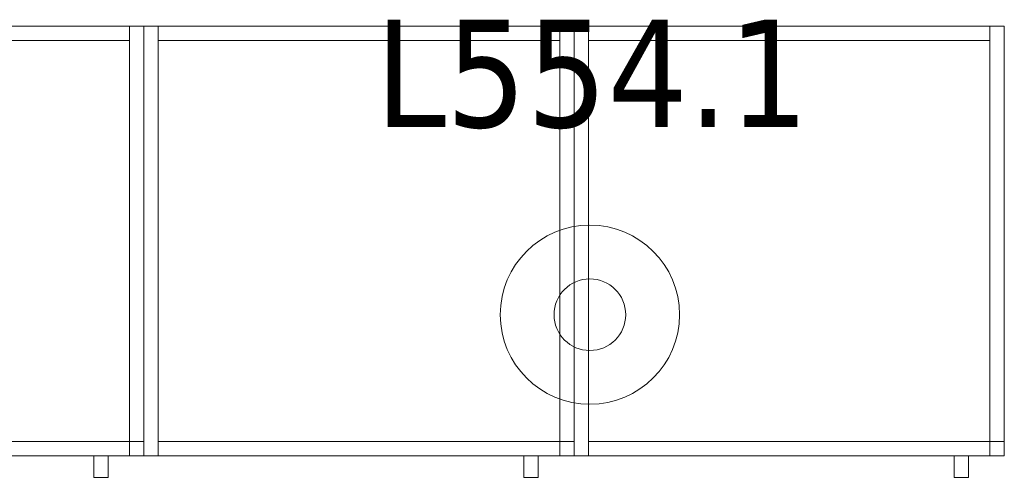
# Model space of a CAD drawing. Header units: metres. Extents: x 397.7 to 427.5, y 12.7 to 28.4.
# Tile 20 of 128: x 406.4 to 407.8, y 21 to 21.6. Entities that reach past the tile are written whole.
import ezdxf

# ---------------------------------------------------------------- set-up
doc = ezdxf.new("R2010")
doc.units = ezdxf.units.M
for name, color, linetype, lineweight in [('02_MOBILIARIO', 7, 'Continuous', 18), ('A-DETL-____-MBND', 7, 'Continuous', 18), ('A-DETL-GENF-OTLN', 7, 'Continuous', 18), ('E-LITE-EQPM-IDEN', 7, 'Continuous', 30)]:
    doc.layers.add(name, color=color, linetype=linetype, lineweight=lineweight)
doc.styles.add('Tahoma_4', font='tahoma.ttf', dxfattribs={"height": 0.15})

# ---------------------------------------------------------------- blocks, each defined once
blk = doc.blocks.new('Family - Armai 60x60x60_P5-151257-08_ENLLUMENAT_P5')
at = {"layer": 'A-DETL-____-MBND', "color": 253, "true_color": 0xaaaaaa}
for p, q in [((0, 0.03), (0, 0.63)), ((0, 0.63), (0, 0.03)), ((0, 0.63), (0.6, 0.63)), ((0.6, 0.63), (0, 0.63)), ((0, 0.03), (0, 0.63)), ((0, 0.63), (0, 0.03)), ((0, 0.63), (0.6, 0.63)), ((0.6, 0.63), (0, 0.63)), ((0, 0.03), (0, 0.63)), ((0, 0.63), (0.02, 0.63)), ((0, 0.63), (0.02, 0.63)), ((0, 0.63), (0, 0.03)), ((0.02, 0.63), (0.02, 0.03)), ((0.02, 0.03), (0.02, 0.63)), ((0.02, 0.61), (0.02, 0.63)), ((0.02, 0.63), (0.02, 0.61)), ((0.02, 0.63), (0.58, 0.63)), ((0.58, 0.63), (0.02, 0.63)), ((0.58, 0.03), (0.58, 0.63)), ((0.58, 0.63), (0.6, 0.63)), ((0.58, 0.63), (0.6, 0.63)), ((0.58, 0.63), (0.58, 0.03)), ((0.58, 0.63), (0.58, 0.61)), ((0.58, 0.63), (0.58, 0.61)), ((0.6, 0.63), (0.6, 0.03)), ((0.6, 0.03), (0.6, 0.63)), ((0.6, 0.63), (0.6, 0.03)), ((0.6, 0.03), (0.6, 0.63)), ((0.6, 0.63), (0.6, 0.03)), ((0.6, 0.03), (0.6, 0.63)), ((0.58, 0.61), (0.02, 0.61)), ((0.02, 0.61), (0.58, 0.61)), ((0.02, 0.03), (0.02, 0.05)), ((0.02, 0.05), (0.02, 0.03)), ((0.02, 0.05), (0.58, 0.05)), ((0.58, 0.05), (0.02, 0.05)), ((0.58, 0.05), (0.58, 0.03)), ((0.58, 0.05), (0.58, 0.03)), ((0.58, 0.03), (0.58, 0.05)), ((0.58, 0.05), (0.6, 0.05)), ((0.58, 0.03), (0.58, 0.05)), ((0.6, 0.05), (0.58, 0.05)), ((0.6, 0.05), (0.6, 0.03)), ((0.6, 0.03), (0.6, 0.05)), ((0.6, 0.03), (0, 0.03)), ((0, 0.03), (0.6, 0.03)), ((0.6, 0.03), (0, 0.03)), ((0, 0.03), (0.6, 0.03)), ((0.02, 0.03), (0, 0.03)), ((0, 0.03), (0.02, 0.03)), ((0.58, 0.03), (0.02, 0.03)), ((0.02, 0.03), (0.58, 0.03)), ((0.53, 0), (0.53, 0.03)), ((0.53, 0.03), (0.53, 0)), ((0.53, 0.03), (0.55, 0.03)), ((0.55, 0.03), (0.53, 0.03)), ((0.55, 0.03), (0.55, 0)), ((0.55, 0.03), (0.55, 0)), ((0.6, 0.03), (0.58, 0.03)), ((0.58, 0.03), (0.6, 0.03)), ((0.6, 0.03), (0.58, 0.03)), ((0.58, 0.03), (0.6, 0.03)), ((0.55, 0), (0.53, 0)), ((0.53, 0), (0.55, 0))]:
    blk.add_line(p, q, dxfattribs=at)
blk = doc.blocks.new('Family - Armai 60x60x60_P5-151446-08_ENLLUMENAT_P5')
at = {"layer": 'A-DETL-____-MBND', "color": 253, "true_color": 0xaaaaaa}
for p, q in [((0, 0.03), (0, 0.63)), ((0, 0.63), (0, 0.03)), ((0, 0.63), (0.6, 0.63)), ((0.6, 0.63), (0, 0.63)), ((0, 0.03), (0, 0.63)), ((0, 0.63), (0, 0.03)), ((0, 0.63), (0.6, 0.63)), ((0.6, 0.63), (0, 0.63)), ((0, 0.03), (0, 0.63)), ((0, 0.63), (0.02, 0.63)), ((0, 0.63), (0.02, 0.63)), ((0, 0.63), (0, 0.03)), ((0.02, 0.61), (0.02, 0.63)), ((0.02, 0.63), (0.02, 0.61)), ((0.02, 0.63), (0.58, 0.63)), ((0.58, 0.63), (0.02, 0.63)), ((0.02, 0.63), (0.02, 0.03)), ((0.02, 0.03), (0.02, 0.63)), ((0.58, 0.03), (0.58, 0.63)), ((0.58, 0.63), (0.6, 0.63)), ((0.58, 0.63), (0.6, 0.63)), ((0.58, 0.63), (0.58, 0.03)), ((0.58, 0.63), (0.58, 0.61)), ((0.58, 0.63), (0.58, 0.61)), ((0.6, 0.63), (0.6, 0.03)), ((0.6, 0.03), (0.6, 0.63)), ((0.6, 0.63), (0.6, 0.03)), ((0.6, 0.03), (0.6, 0.63)), ((0.6, 0.63), (0.6, 0.03)), ((0.6, 0.03), (0.6, 0.63)), ((0.58, 0.61), (0.02, 0.61)), ((0.02, 0.61), (0.58, 0.61)), ((0.02, 0.03), (0.02, 0.05)), ((0.02, 0.05), (0.02, 0.03)), ((0.02, 0.05), (0.58, 0.05)), ((0.58, 0.05), (0.02, 0.05)), ((0.58, 0.03), (0.58, 0.05)), ((0.58, 0.05), (0.6, 0.05)), ((0.58, 0.03), (0.58, 0.05)), ((0.6, 0.05), (0.58, 0.05)), ((0.58, 0.05), (0.58, 0.03)), ((0.58, 0.05), (0.58, 0.03)), ((0.6, 0.05), (0.6, 0.03)), ((0.6, 0.03), (0.6, 0.05)), ((0.6, 0.03), (0, 0.03)), ((0, 0.03), (0.6, 0.03)), ((0.6, 0.03), (0, 0.03)), ((0, 0.03), (0.6, 0.03)), ((0.02, 0.03), (0, 0.03)), ((0, 0.03), (0.02, 0.03)), ((0.58, 0.03), (0.02, 0.03)), ((0.02, 0.03), (0.58, 0.03)), ((0.53, 0), (0.53, 0.03)), ((0.53, 0.03), (0.53, 0)), ((0.53, 0.03), (0.55, 0.03)), ((0.55, 0.03), (0.53, 0.03)), ((0.55, 0.03), (0.55, 0)), ((0.55, 0.03), (0.55, 0)), ((0.6, 0.03), (0.58, 0.03)), ((0.58, 0.03), (0.6, 0.03)), ((0.6, 0.03), (0.58, 0.03)), ((0.58, 0.03), (0.6, 0.03)), ((0.55, 0), (0.53, 0)), ((0.53, 0), (0.55, 0))]:
    blk.add_line(p, q, dxfattribs=at)
blk = doc.blocks.new('Family - Armai 60x60x60_P5-151561-08_ENLLUMENAT_P5')
at = {"layer": 'A-DETL-____-MBND', "color": 253, "true_color": 0xaaaaaa}
for p, q in [((0, 0.03), (0, 0.63)), ((0, 0.63), (0, 0.03)), ((0, 0.63), (0.6, 0.63)), ((0.6, 0.63), (0, 0.63)), ((0, 0.03), (0, 0.63)), ((0, 0.63), (0, 0.03)), ((0, 0.63), (0.6, 0.63)), ((0.6, 0.63), (0, 0.63)), ((0, 0.03), (0, 0.63)), ((0, 0.63), (0.02, 0.63)), ((0, 0.63), (0.02, 0.63)), ((0, 0.63), (0, 0.03)), ((0.02, 0.61), (0.02, 0.63)), ((0.02, 0.63), (0.02, 0.61)), ((0.02, 0.63), (0.58, 0.63)), ((0.58, 0.63), (0.02, 0.63)), ((0.02, 0.63), (0.02, 0.03)), ((0.02, 0.03), (0.02, 0.63)), ((0.58, 0.63), (0.58, 0.61)), ((0.58, 0.63), (0.58, 0.61)), ((0.58, 0.03), (0.58, 0.63)), ((0.58, 0.63), (0.6, 0.63)), ((0.58, 0.63), (0.6, 0.63)), ((0.58, 0.63), (0.58, 0.03)), ((0.6, 0.63), (0.6, 0.03)), ((0.6, 0.03), (0.6, 0.63)), ((0.6, 0.63), (0.6, 0.03)), ((0.6, 0.03), (0.6, 0.63)), ((0.6, 0.63), (0.6, 0.03)), ((0.6, 0.03), (0.6, 0.63)), ((0.58, 0.61), (0.02, 0.61)), ((0.02, 0.61), (0.58, 0.61)), ((0.02, 0.03), (0.02, 0.05)), ((0.02, 0.05), (0.02, 0.03)), ((0.02, 0.05), (0.58, 0.05)), ((0.58, 0.05), (0.02, 0.05)), ((0.58, 0.05), (0.58, 0.03)), ((0.58, 0.05), (0.58, 0.03)), ((0.58, 0.03), (0.58, 0.05)), ((0.58, 0.05), (0.6, 0.05)), ((0.58, 0.03), (0.58, 0.05)), ((0.6, 0.05), (0.58, 0.05)), ((0.6, 0.05), (0.6, 0.03)), ((0.6, 0.03), (0.6, 0.05)), ((0.6, 0.03), (0, 0.03)), ((0, 0.03), (0.6, 0.03)), ((0.6, 0.03), (0, 0.03)), ((0, 0.03), (0.6, 0.03)), ((0.02, 0.03), (0, 0.03)), ((0, 0.03), (0.02, 0.03)), ((0.58, 0.03), (0.02, 0.03)), ((0.02, 0.03), (0.58, 0.03)), ((0.53, 0), (0.53, 0.03)), ((0.53, 0.03), (0.53, 0)), ((0.53, 0.03), (0.55, 0.03)), ((0.55, 0.03), (0.53, 0.03)), ((0.55, 0.03), (0.55, 0)), ((0.55, 0.03), (0.55, 0)), ((0.6, 0.03), (0.58, 0.03)), ((0.58, 0.03), (0.6, 0.03)), ((0.6, 0.03), (0.58, 0.03)), ((0.58, 0.03), (0.6, 0.03)), ((0.55, 0), (0.53, 0)), ((0.53, 0), (0.55, 0))]:
    blk.add_line(p, q, dxfattribs=at)
blk = doc.blocks.new('Family - Armai 60x60x60_P5-151736-08_ENLLUMENAT_P5')
at = {"layer": 'A-DETL-____-MBND', "color": 253, "true_color": 0xaaaaaa}
for p, q in [((0, 0.03), (0, 0.63)), ((0, 0.63), (0, 0.03)), ((0, 0.63), (0.6, 0.63)), ((0.6, 0.63), (0, 0.63)), ((0, 0.03), (0, 0.63)), ((0, 0.63), (0.02, 0.63)), ((0, 0.63), (0.02, 0.63)), ((0, 0.63), (0, 0.03)), ((0, 0.03), (0, 0.63)), ((0, 0.63), (0, 0.03)), ((0, 0.63), (0.6, 0.63)), ((0.6, 0.63), (0, 0.63)), ((0.02, 0.63), (0.02, 0.03)), ((0.02, 0.03), (0.02, 0.63)), ((0.02, 0.61), (0.02, 0.63)), ((0.02, 0.63), (0.02, 0.61)), ((0.02, 0.63), (0.58, 0.63)), ((0.58, 0.63), (0.02, 0.63)), ((0.58, 0.03), (0.58, 0.63)), ((0.58, 0.63), (0.6, 0.63)), ((0.58, 0.63), (0.6, 0.63)), ((0.58, 0.63), (0.58, 0.03)), ((0.58, 0.63), (0.58, 0.61)), ((0.58, 0.63), (0.58, 0.61)), ((0.6, 0.63), (0.6, 0.03)), ((0.6, 0.03), (0.6, 0.63)), ((0.6, 0.63), (0.6, 0.03)), ((0.6, 0.03), (0.6, 0.63)), ((0.6, 0.63), (0.6, 0.03)), ((0.6, 0.03), (0.6, 0.63)), ((0.58, 0.61), (0.02, 0.61)), ((0.02, 0.61), (0.58, 0.61)), ((0.02, 0.03), (0.02, 0.05)), ((0.02, 0.05), (0.02, 0.03)), ((0.02, 0.05), (0.58, 0.05)), ((0.58, 0.05), (0.02, 0.05)), ((0.58, 0.05), (0.58, 0.03)), ((0.58, 0.05), (0.58, 0.03)), ((0.58, 0.03), (0.58, 0.05)), ((0.58, 0.05), (0.6, 0.05)), ((0.58, 0.03), (0.58, 0.05)), ((0.6, 0.05), (0.58, 0.05)), ((0.6, 0.05), (0.6, 0.03)), ((0.6, 0.03), (0.6, 0.05)), ((0.6, 0.03), (0, 0.03)), ((0, 0.03), (0.6, 0.03)), ((0.02, 0.03), (0, 0.03)), ((0, 0.03), (0.02, 0.03)), ((0.6, 0.03), (0, 0.03)), ((0, 0.03), (0.6, 0.03)), ((0.58, 0.03), (0.02, 0.03)), ((0.02, 0.03), (0.58, 0.03)), ((0.53, 0), (0.53, 0.03)), ((0.53, 0.03), (0.53, 0)), ((0.53, 0.03), (0.55, 0.03)), ((0.55, 0.03), (0.53, 0.03)), ((0.55, 0.03), (0.55, 0)), ((0.55, 0.03), (0.55, 0)), ((0.6, 0.03), (0.58, 0.03)), ((0.58, 0.03), (0.6, 0.03)), ((0.6, 0.03), (0.58, 0.03)), ((0.58, 0.03), (0.6, 0.03)), ((0.55, 0), (0.53, 0)), ((0.53, 0), (0.55, 0))]:
    blk.add_line(p, q, dxfattribs=at)
blk = doc.blocks.new('Family - Armai 60x60x60_P5-151740-08_ENLLUMENAT_P5')
at = {"layer": 'A-DETL-____-MBND', "color": 253, "true_color": 0xaaaaaa}
for p, q in [((0, 0.03), (0, 0.63)), ((0, 0.63), (0, 0.03)), ((0, 0.63), (0.6, 0.63)), ((0.6, 0.63), (0, 0.63)), ((0, 0.03), (0, 0.63)), ((0, 0.63), (0.02, 0.63)), ((0, 0.63), (0.02, 0.63)), ((0, 0.63), (0, 0.03)), ((0, 0.03), (0, 0.63)), ((0, 0.63), (0, 0.03)), ((0, 0.63), (0.6, 0.63)), ((0.6, 0.63), (0, 0.63)), ((0.02, 0.61), (0.02, 0.63)), ((0.02, 0.63), (0.02, 0.61)), ((0.02, 0.63), (0.58, 0.63)), ((0.58, 0.63), (0.02, 0.63)), ((0.02, 0.63), (0.02, 0.03)), ((0.02, 0.03), (0.02, 0.63)), ((0.58, 0.63), (0.58, 0.61)), ((0.58, 0.63), (0.58, 0.61)), ((0.58, 0.03), (0.58, 0.63)), ((0.58, 0.63), (0.6, 0.63)), ((0.58, 0.63), (0.6, 0.63)), ((0.58, 0.63), (0.58, 0.03)), ((0.6, 0.63), (0.6, 0.03)), ((0.6, 0.03), (0.6, 0.63)), ((0.6, 0.63), (0.6, 0.03)), ((0.6, 0.03), (0.6, 0.63)), ((0.6, 0.63), (0.6, 0.03)), ((0.6, 0.03), (0.6, 0.63)), ((0.58, 0.61), (0.02, 0.61)), ((0.02, 0.61), (0.58, 0.61)), ((0.02, 0.03), (0.02, 0.05)), ((0.02, 0.05), (0.02, 0.03)), ((0.02, 0.05), (0.58, 0.05)), ((0.58, 0.05), (0.02, 0.05)), ((0.58, 0.03), (0.58, 0.05)), ((0.58, 0.05), (0.6, 0.05)), ((0.58, 0.03), (0.58, 0.05)), ((0.6, 0.05), (0.58, 0.05)), ((0.58, 0.05), (0.58, 0.03)), ((0.58, 0.05), (0.58, 0.03)), ((0.6, 0.05), (0.6, 0.03)), ((0.6, 0.03), (0.6, 0.05)), ((0.6, 0.03), (0, 0.03)), ((0, 0.03), (0.6, 0.03)), ((0.02, 0.03), (0, 0.03)), ((0, 0.03), (0.02, 0.03)), ((0.6, 0.03), (0, 0.03)), ((0, 0.03), (0.6, 0.03)), ((0.58, 0.03), (0.02, 0.03)), ((0.02, 0.03), (0.58, 0.03)), ((0.53, 0), (0.53, 0.03)), ((0.53, 0.03), (0.53, 0)), ((0.53, 0.03), (0.55, 0.03)), ((0.55, 0.03), (0.53, 0.03)), ((0.55, 0.03), (0.55, 0)), ((0.55, 0.03), (0.55, 0)), ((0.6, 0.03), (0.58, 0.03)), ((0.58, 0.03), (0.6, 0.03)), ((0.6, 0.03), (0.58, 0.03)), ((0.58, 0.03), (0.6, 0.03)), ((0.55, 0), (0.53, 0)), ((0.53, 0), (0.55, 0))]:
    blk.add_line(p, q, dxfattribs=at)
blk = doc.blocks.new('Family - Armai 60x60x60_P5-151877-08_ENLLUMENAT_P5')
at = {"layer": 'A-DETL-____-MBND', "color": 253, "true_color": 0xaaaaaa}
for p, q in [((0, 0.03), (0, 0.63)), ((0, 0.63), (0, 0.03)), ((0, 0.63), (0.6, 0.63)), ((0.6, 0.63), (0, 0.63)), ((0, 0.03), (0, 0.63)), ((0, 0.63), (0.02, 0.63)), ((0, 0.63), (0.02, 0.63)), ((0, 0.63), (0, 0.03)), ((0, 0.03), (0, 0.63)), ((0, 0.63), (0, 0.03)), ((0, 0.63), (0.6, 0.63)), ((0.6, 0.63), (0, 0.63)), ((0.02, 0.63), (0.02, 0.03)), ((0.02, 0.03), (0.02, 0.63)), ((0.02, 0.61), (0.02, 0.63)), ((0.02, 0.63), (0.02, 0.61)), ((0.02, 0.63), (0.58, 0.63)), ((0.58, 0.63), (0.02, 0.63)), ((0.58, 0.03), (0.58, 0.63)), ((0.58, 0.63), (0.6, 0.63)), ((0.58, 0.63), (0.6, 0.63)), ((0.58, 0.63), (0.58, 0.03)), ((0.58, 0.63), (0.58, 0.61)), ((0.58, 0.63), (0.58, 0.61)), ((0.6, 0.63), (0.6, 0.03)), ((0.6, 0.03), (0.6, 0.63)), ((0.6, 0.63), (0.6, 0.03)), ((0.6, 0.03), (0.6, 0.63)), ((0.6, 0.63), (0.6, 0.03)), ((0.6, 0.03), (0.6, 0.63)), ((0.58, 0.61), (0.02, 0.61)), ((0.02, 0.61), (0.58, 0.61)), ((0.02, 0.03), (0.02, 0.05)), ((0.02, 0.05), (0.02, 0.03)), ((0.02, 0.05), (0.58, 0.05)), ((0.58, 0.05), (0.02, 0.05)), ((0.58, 0.05), (0.58, 0.03)), ((0.58, 0.05), (0.58, 0.03)), ((0.58, 0.03), (0.58, 0.05)), ((0.58, 0.05), (0.6, 0.05)), ((0.58, 0.03), (0.58, 0.05)), ((0.6, 0.05), (0.58, 0.05)), ((0.6, 0.05), (0.6, 0.03)), ((0.6, 0.03), (0.6, 0.05)), ((0.6, 0.03), (0, 0.03)), ((0, 0.03), (0.6, 0.03)), ((0.02, 0.03), (0, 0.03)), ((0, 0.03), (0.02, 0.03)), ((0.6, 0.03), (0, 0.03)), ((0, 0.03), (0.6, 0.03)), ((0.58, 0.03), (0.02, 0.03)), ((0.02, 0.03), (0.58, 0.03)), ((0.53, 0), (0.53, 0.03)), ((0.53, 0.03), (0.53, 0)), ((0.53, 0.03), (0.55, 0.03)), ((0.55, 0.03), (0.53, 0.03)), ((0.55, 0.03), (0.55, 0)), ((0.55, 0.03), (0.55, 0)), ((0.6, 0.03), (0.58, 0.03)), ((0.58, 0.03), (0.6, 0.03)), ((0.6, 0.03), (0.58, 0.03)), ((0.58, 0.03), (0.6, 0.03)), ((0.55, 0), (0.53, 0)), ((0.53, 0), (0.55, 0))]:
    blk.add_line(p, q, dxfattribs=at)
blk = doc.blocks.new('LONDR55-XX_ZZ-ARQ-CAA-M3D-Londres55_ifc-1-08_ENLLUMENAT_P5')
at = {"layer": '02_MOBILIARIO', "color": 253, "lineweight": 18, "true_color": 0xaaaaaa}
for name, p in [('Family - Armai 60x60x60_P5-151740-08_ENLLUMENAT_P5', (405.9814, 20.9895)), ('Family - Armai 60x60x60_P5-151877-08_ENLLUMENAT_P5', (405.9814, 20.9895)), ('Family - Armai 60x60x60_P5-151446-08_ENLLUMENAT_P5', (406.5814, 20.9895)), ('Family - Armai 60x60x60_P5-151736-08_ENLLUMENAT_P5', (406.5814, 20.9895)), ('Family - Armai 60x60x60_P5-151257-08_ENLLUMENAT_P5', (407.1814, 20.9895)), ('Family - Armai 60x60x60_P5-151561-08_ENLLUMENAT_P5', (407.1814, 20.9895))]:
    blk.add_blockref(name, p, dxfattribs=at)
blk = doc.blocks.new('ZYR_06_02_02 Down Superficie - L 03-326956-08_ENLLUMENAT_P5')
at = {"layer": 'A-DETL-GENF-OTLN', "color": 92, "true_color": 0x00c400}
for radius in [0.125, 0.05]:
    blk.add_circle((0, 0), radius, dxfattribs=at)

msp = doc.modelspace()

# ---------------------------------------------------------------- block references
at = {"lineweight": 5}
msp.add_blockref('LONDR55-XX_ZZ-ARQ-CAA-M3D-Londres55_ifc-1-08_ENLLUMENAT_P5', (0, 0), dxfattribs=at)
at = {"layer": 'A-DETL-GENF-OTLN', "color": 92, "true_color": 0x00c400}
msp.add_blockref('ZYR_06_02_02 Down Superficie - L 03-326956-08_ENLLUMENAT_P5', (407.2034, 21.2166), dxfattribs=at)

# ---------------------------------------------------------------- texts
at = {"layer": 'E-LITE-EQPM-IDEN', "insert": (406.9041, 21.6284), "char_height": 0.15, "width": 0.721519, "attachment_point": 1, "style": 'Tahoma_4'}
msp.add_mtext('L554.1', dxfattribs=at)

doc.saveas('drawing.dxf')
